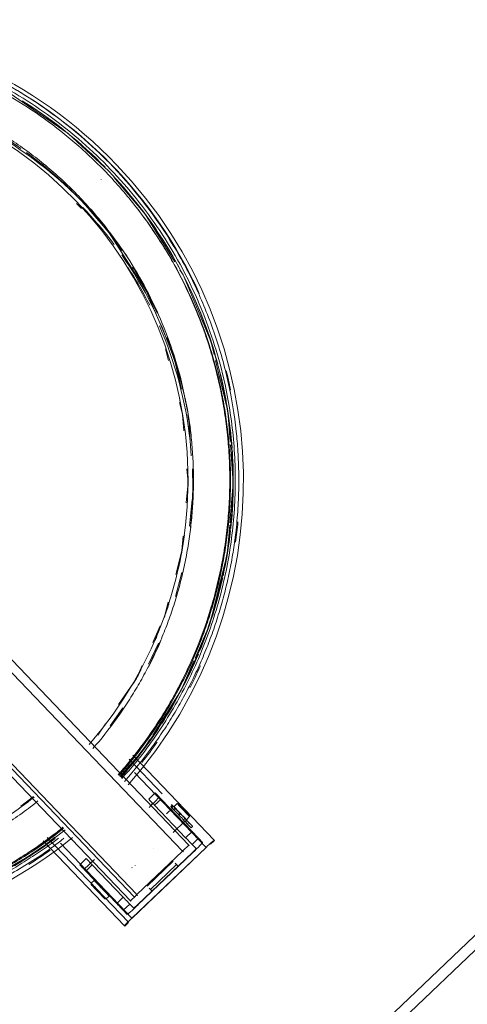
# Model space of a CAD drawing. Header units: metres. Extents: x 135583 to 135939, y 457896 to 458258.
# Tile 225 of 256: x 135770.972 to 135771.221, y 457945.321 to 457945.869. Entities that reach past the tile are written whole.
import ezdxf

# ---------------------------------------------------------------- set-up
doc = ezdxf.new("R2010")
doc.units = ezdxf.units.M
doc.layers.add('NIEUWE INSTALLATIE', color=250, linetype='Continuous', lineweight=0)

msp = doc.modelspace()

# ---------------------------------------------------------------- linework, layer by layer
at = {"layer": 'NIEUWE INSTALLATIE'}
for p, q in [((135770.67865, 457945.81549), (135771.06662, 457945.40945)), ((135770.67795, 457945.80899), (135771.06295, 457945.40606)), ((135770.64612, 457945.7844), (135771.03408, 457945.37837)), ((135770.65003, 457945.78465), (135771.03625, 457945.38044)), ((135771.03764, 457945.38188), (135770.65264, 457945.78482)), ((135771.02229, 457945.78429), (135771.02209, 457945.7845)), ((135771.02229, 457945.78429), (135771.02212, 457945.78447)), ((135771.01786, 457945.77996), (135771.01781, 457945.78)), ((135771.00675, 457945.76379), (135771.00414, 457945.76652)), ((135771.00892, 457945.76586), (135771.0063, 457945.7686)), ((135771.05527, 457945.67916), (135771.05358, 457945.68574)), ((135771.06241, 457945.66318), (135771.05778, 457945.68262)), ((135771.06299, 457945.64904), (135771.06128, 457945.65572)), ((135771.06373, 457945.63996), (135771.063, 457945.64899)), ((135771.06783, 457945.62615), (135771.06675, 457945.64276)), ((135771.06688, 457945.58687), (135771.06842, 457945.60174)), ((135771.05903, 457945.5479), (135771.06271, 457945.56109)), ((135771.05305, 457945.53672), (135771.05512, 457945.54457)), ((135771.04648, 457945.52228), (135771.05066, 457945.53147)), ((135771.04418, 457945.51024), (135771.04967, 457945.52188)), ((135771.02283, 457945.47576), (135771.02983, 457945.48579)), ((135771.0159, 457945.4707), (135771.02015, 457945.47696)), ((135771.03337, 457945.45727), (135771.05178, 457945.43801)), ((135771.08063, 457945.41215), (135771.03535, 457945.45955)), ((135771.03628, 457945.44989), (135771.07612, 457945.40819)), ((135770.97302, 457945.4312), (135770.98015, 457945.43645)), ((135771.0442, 457945.43509), (135771.04781, 457945.43854)), ((135771.04507, 457945.43417), (135771.0442, 457945.43509)), ((135771.05112, 457945.43508), (135771.0475, 457945.43163)), ((135771.04869, 457945.43763), (135771.04781, 457945.43854)), ((135771.06837, 457945.41702), (135771.05112, 457945.43508)), ((135771.0475, 457945.43163), (135771.06476, 457945.41357)), ((135771.0574, 457945.42996), (135771.05414, 457945.42685)), ((135771.05684, 457945.43055), (135771.05719, 457945.43017)), ((135771.05895, 457945.43007), (135771.05809, 457945.42924)), ((135771.06007, 457945.43252), (135771.05826, 457945.43079)), ((135771.06078, 457945.4325), (135771.06007, 457945.43252)), ((135771.06361, 457945.42345), (135771.06448, 457945.42428)), ((135771.06517, 457945.42356), (135771.06698, 457945.42529)), ((135771.06698, 457945.42529), (135771.067, 457945.42599)), ((135771.05778, 457945.41649), (135771.0643, 457945.42273)), ((135771.06776, 457945.41912), (135771.06855, 457945.41987)), ((135770.98782, 457945.41375), (135771.03292, 457945.36656)), ((135771.06476, 457945.41357), (135771.06837, 457945.41702)), ((135771.06836, 457945.40981), (135771.07197, 457945.41326)), ((135771.07197, 457945.41326), (135771.07418, 457945.41095)), ((135770.98546, 457945.41188), (135771.03075, 457945.36449)), ((135771.03491, 457945.36882), (135770.99507, 457945.41051)), ((135771.07612, 457945.40819), (135771.03491, 457945.36882)), ((135771.07621, 457945.4081), (135771.035, 457945.36872)), ((135771.0469, 457945.40766), (135771.04685, 457945.40771)), ((135771.06662, 457945.40945), (135771.06687, 457945.40919)), ((135771.07056, 457945.4075), (135771.06836, 457945.40981)), ((135771.07861, 457945.40993), (135771.08078, 457945.41201)), ((135771.08063, 457945.41215), (135771.08077, 457945.41201)), ((135771.00588, 457945.39847), (135771.00949, 457945.40193)), ((135771.00949, 457945.40193), (135771.01037, 457945.40101)), ((135771.06295, 457945.40606), (135771.03764, 457945.38188)), ((135771.03811, 457945.37632), (135771.06848, 457945.40533)), ((135771.00588, 457945.39847), (135771.00675, 457945.39756)), ((135771.0128, 457945.39847), (135771.00918, 457945.39502)), ((135771.03005, 457945.38041), (135771.0128, 457945.39847)), ((135771.03487, 457945.39693), (135771.03493, 457945.39687)), ((135771.03673, 457945.39803), (135771.03677, 457945.39798)), ((135771.04345, 457945.38666), (135771.05791, 457945.40048)), ((135771.05973, 457945.39857), (135771.04527, 457945.38475)), ((135771.04621, 457945.38377), (135771.06067, 457945.39758)), ((135771.06067, 457945.39759), (135771.05973, 457945.39857)), ((135771.02644, 457945.37696), (135771.00918, 457945.39502)), ((135771.01224, 457945.3882), (135771.01222, 457945.38749)), ((135771.0139, 457945.38979), (135771.01224, 457945.3882)), ((135771.02053, 457945.37952), (135771.02219, 457945.38111)), ((135771.03005, 457945.38041), (135771.02644, 457945.37696)), ((135771.04527, 457945.38475), (135771.04621, 457945.38377)), ((135771.01982, 457945.37954), (135771.02053, 457945.37952)), ((135771.03365, 457945.37665), (135771.03004, 457945.37319)), ((135771.03586, 457945.37434), (135771.03365, 457945.37665)), ((135771.03434, 457945.3781), (135771.03408, 457945.37837)), ((135771.23588, 457945.36909), (135770.87438, 457945.02368)), ((135771.03224, 457945.37088), (135771.03004, 457945.37319)), ((135771.24003, 457945.36475), (135770.87852, 457945.01934)), ((135771.03088, 457945.36434), (135771.03075, 457945.36449)), ((135771.03089, 457945.36434), (135771.03306, 457945.36641))]:
    msp.add_line(p, q, dxfattribs=at)
at = {"layer": 'NIEUWE INSTALLATIE', "flags": 128}
for points in [[(135770.68627, 457945.80589), (135770.70083, 457945.81771), (135770.73557, 457945.83765), (135770.77305, 457945.85177), (135770.81231, 457945.85972), (135770.85225, 457945.86128), (135770.89193, 457945.85644), (135770.93044, 457945.84527), (135770.96658, 457945.82811), (135770.99941, 457945.80545), (135771.02209, 457945.7845)], [(135771.0588, 457945.73409), (135771.04219, 457945.76068), (135771.02483, 457945.78127)], [(135771.05519, 457945.68881), (135771.04279, 457945.71797), (135771.02214, 457945.75013), (135771.01083, 457945.76332)], [(135771.08065, 457945.68241), (135771.07882, 457945.68997), (135771.06333, 457945.72686), (135771.06155, 457945.7297)], [(135771.08951, 457945.63411), (135771.08823, 457945.65099), (135771.08145, 457945.67908)], [(135771.08937, 457945.58875), (135771.09126, 457945.61114), (135771.08966, 457945.63224)], [(135771.06507, 457945.59988), (135771.06608, 457945.61122), (135771.06546, 457945.61878)], [(135771.07, 457945.51347), (135771.07816, 457945.53245), (135771.08789, 457945.57131), (135771.08926, 457945.58747)], [(135771.05923, 457945.56012), (135771.06272, 457945.57334), (135771.06342, 457945.58132)], [(135771.04643, 457945.47063), (135771.06235, 457945.49565), (135771.06934, 457945.51193)], [(135771.02741, 457945.48762), (135771.03734, 457945.50222), (135771.04063, 457945.50945)], [(135771.0282, 457945.44766), (135771.04085, 457945.46186), (135771.04492, 457945.46827)], [(135771.0573, 457945.43166), (135771.0571, 457945.43147), (135771.0569, 457945.43128), (135771.0567, 457945.43109), (135771.0565, 457945.4309)], [(135771.05763, 457945.43131), (135771.05743, 457945.43112), (135771.05723, 457945.43093), (135771.05703, 457945.43074), (135771.05684, 457945.43055)], [(135771.05697, 457945.4304), (135771.05717, 457945.43059), (135771.05737, 457945.43078), (135771.05757, 457945.43097), (135771.05777, 457945.43116)], [(135771.05826, 457945.42905), (135771.05846, 457945.42924), (135771.05866, 457945.42943), (135771.05886, 457945.42962), (135771.05906, 457945.42981)], [(135771.06067, 457945.42654), (135771.06087, 457945.42673), (135771.06107, 457945.42692), (135771.06126, 457945.42711), (135771.06146, 457945.4273)], [(135771.06187, 457945.42687), (135771.06168, 457945.42668), (135771.06148, 457945.42649), (135771.06128, 457945.4263), (135771.06108, 457945.42611)], [(135771.0652, 457945.42338), (135771.065, 457945.42319), (135771.0648, 457945.423), (135771.0646, 457945.42281), (135771.06441, 457945.42262)], [(135771.06467, 457945.42235), (135771.06487, 457945.42254), (135771.06507, 457945.42273), (135771.06527, 457945.42292), (135771.06547, 457945.42311)], [(135770.99204, 457945.41391), (135770.9829, 457945.40649), (135770.97631, 457945.40271)], [(135771.06071, 457945.39761), (135771.06104, 457945.39793), (135771.06863, 457945.40518)], [(135770.97388, 457945.40131), (135770.94817, 457945.38655), (135770.93158, 457945.3803)], [(135771.03826, 457945.37616), (135771.04585, 457945.38342), (135771.04618, 457945.38373)]]:
    msp.add_lwpolyline(points, dxfattribs=at)
at = {"layer": 'NIEUWE INSTALLATIE'}
for centre, major_axis, ratio, start_param, end_param in [((135770.84202, 457945.61194), (-0.18437, -0.17616), 0.999094, 3.141581, 4.628353), ((135770.84152, 457945.61247), (-0.16245, -0.15522), 0.999094, 3.141581, 4.61673), ((135770.84202, 457945.61194), (-0.1829, -0.17476), 0.999094, 2.804982, 3.501724), ((135770.84197, 457945.61199), (-0.18032, -0.1723), 0.999094, 3.233981, 3.392686), ((135770.84177, 457945.61221), (-0.18032, -0.1723), 0.999094, 3.153978, 3.379998), ((135770.84218, 457945.61178), (-0.16412, -0.15682), 0.999094, 3.334898, 3.510515), ((135770.8448, 457945.60904), (-0.16412, -0.15682), 0.999094, 3.155181, 3.468185), ((135770.84218, 457945.61178), (-0.16412, -0.15682), 0.999094, 3.158075, 3.317877), ((135770.84202, 457945.61194), (-0.18437, -0.17616), 0.999094, 1.653918, 3.141581), ((135770.84177, 457945.61221), (-0.18032, -0.1723), 0.999094, 1.655918, 3.141592), ((135770.84152, 457945.61247), (-0.16245, -0.15522), 0.999094, 1.664731, 3.141581), ((135770.8448, 457945.60904), (-0.16268, -0.15544), 0.999094, 3.020972, 3.141581), ((135770.84218, 457945.61178), (-0.16412, -0.15682), 0.999094, 2.981367, 3.125098), ((135770.84197, 457945.61199), (-0.18032, -0.1723), 0.999094, 2.903189, 3.050188), ((135770.8448, 457945.60904), (-0.16412, -0.15682), 0.999094, 3.074754, 3.122512), ((135770.8448, 457945.60904), (-0.16412, -0.15682), 0.999094, 2.980007, 3.052682), ((135770.8448, 457945.60904), (-0.16268, -0.15544), 0.999094, 2.692782, 2.988927), ((135770.8448, 457945.60904), (-0.16195, -0.15475), 0.999094, 2.845952, 2.954326), ((135770.84218, 457945.61178), (-0.16412, -0.15682), 0.999094, 2.804301, 2.932154), ((135770.84197, 457945.61199), (-0.18032, -0.1723), 0.999094, 2.643576, 2.882351), ((135770.8448, 457945.60904), (-0.16195, -0.15475), 0.999094, 2.492305, 2.789582), ((135770.84218, 457945.61178), (-0.16412, -0.15682), 0.999094, 2.638761, 2.739726), ((135770.8448, 457945.60904), (-0.16268, -0.15544), 0.999094, 2.522418, 2.686118), ((135770.84197, 457945.61199), (-0.18032, -0.1723), 0.999094, 2.452266, 2.629806), ((135770.84202, 457945.61194), (-0.1829, -0.17476), 0.999094, 2.580583, 2.624124), ((135770.84218, 457945.61178), (-0.16412, -0.15682), 0.999094, 2.626377, 2.632203), ((135770.84218, 457945.61178), (-0.16195, -0.15475), 0.999094, 2.548921, 2.587183), ((135770.84218, 457945.61178), (-0.16412, -0.15682), 0.999094, 2.498938, 2.543612), ((135770.84197, 457945.61199), (-0.18032, -0.1723), 0.999094, 2.272325, 2.444754), ((135770.84218, 457945.61178), (-0.16195, -0.15475), 0.999094, 2.348927, 2.402383), ((135770.8448, 457945.60904), (-0.16195, -0.15475), 0.999094, 2.276757, 2.422323), ((135770.84202, 457945.61194), (-0.1829, -0.17476), 0.999094, 2.243983, 2.288865), ((135770.84197, 457945.61199), (-0.18032, -0.1723), 0.999094, 2.165883, 2.267161), ((135770.84218, 457945.61178), (-0.16195, -0.15475), 0.999094, 2.157913, 2.245569), ((135770.84197, 457945.61199), (-0.18032, -0.1723), 0.999094, 1.988938, 2.161101), ((135770.84218, 457945.61178), (-0.16195, -0.15475), 0.999094, 2.032784, 2.069085), ((135770.84218, 457945.61178), (-0.16412, -0.15682), 0.999094, 1.905742, 1.977885), ((135770.84218, 457945.61178), (-0.16195, -0.15475), 0.999094, 1.971902, 1.9828), ((135770.84197, 457945.61199), (-0.18032, -0.1723), 0.999094, 1.806469, 1.982227), ((135770.84218, 457945.61178), (-0.16195, -0.15475), 0.999094, 1.847984, 1.892113), ((135770.84202, 457945.61194), (-0.1829, -0.17476), 0.999094, 1.907384, 1.95997), ((135770.84197, 457945.61199), (-0.18032, -0.1723), 0.999094, 1.655923, 1.795214), ((135770.84202, 457945.61194), (-0.1829, -0.17476), 0.999094, 1.711058, 1.766866), ((135770.84202, 457945.61194), (-0.18437, -0.17616), 0.999094, 6.283174, 7.769945), ((135770.84177, 457945.61221), (-0.18032, -0.1723), 0.999094, 0, 1.484579), ((135771.04765, 457945.43148), (-0.00345, 0.00362), 0.000001, 6.240619, 7.811416), ((135771.04423, 457945.43071), (-0.00578, -0.00553), 0.042553, 1.570797, 3.141593), ((135771.05126, 457945.43493), (-0.00345, 0.00362), 0.000001, 6.240619, 7.811416), ((135771.04423, 457945.43071), (-0.00217, -0.00207), 0.042553, 2.356195, 3.141593), ((135771.06085, 457945.42635), (-0.00691, 0.00723), 0.000001, 0.889698, 1.528301), ((135771.05795, 457945.43097), (-0.00104, 0.00108), 0.000001, 5.393947, 7.158138), ((135771.06085, 457945.42635), (-0.00691, 0.00723), 0.000001, 5.241739, 5.30642), ((135771.06165, 457945.42711), (-0.00691, 0.00723), 0.000001, 0.890072, 1.52823), ((135771.06085, 457945.42635), (-0.00345, 0.00362), 0.000001, 6.243963, 6.734088), ((135771.06085, 457945.42635), (-0.00345, 0.00362), 0.000001, 5.946691, 6.240619), ((135771.06172, 457945.42717), (-0.00345, 0.00362), 0.000001, 0, 1.527673), ((135771.06172, 457945.42717), (-0.00345, 0.00362), 0.000001, 5.369862, 6.226946), ((135771.06172, 457945.42717), (-0.00276, 0.00289), 0.000001, 0.008564, 0.191906), ((135771.06172, 457945.42717), (-0.00276, 0.00289), 0.000001, 6.098187, 6.240619), ((135771.06353, 457945.4289), (-0.00345, 0.00362), 0.000001, 0, 1.527838), ((135771.06353, 457945.4289), (-0.00345, 0.00362), 0.000001, 4.669823, 6.240619), ((135771.06389, 457945.42925), (-0.00311, 0.00325), 0.000001, 4.94079, 6.240619), ((135771.06389, 457945.42925), (-0.00311, 0.00325), 0.000001, 6.283185, 9.380396), ((135771.06085, 457945.42635), (-0.00691, 0.00723), 0.000001, 1.52823, 3.099027), ((135771.06165, 457945.42711), (-0.00691, 0.00723), 0.000001, 1.527738, 4.031655), ((135771.06172, 457945.42717), (-0.00345, 0.00362), 0.000001, 1.52823, 3.099027), ((135771.06353, 457945.4289), (-0.00345, 0.00362), 0.000001, 1.52823, 3.099027), ((135771.06353, 457945.4289), (-0.00345, 0.00362), 0.000001, 3.140693, 4.669823), ((135771.06172, 457945.42717), (-0.00345, 0.00362), 0.000001, 3.141593, 4.046668), ((135771.06389, 457945.42925), (-0.00311, 0.00325), 0.000001, 3.145272, 4.568598), ((135771.06085, 457945.42635), (-0.00691, 0.00723), 0.000001, 3.141593, 4.152097), ((135770.84197, 457945.61199), (-0.18032, -0.1723), 0.999094, 1.346276, 1.454892), ((135771.0649, 457945.41342), (-0.00345, 0.00362), 0.000001, 1.52823, 3.099027), ((135771.06852, 457945.41687), (-0.00345, 0.00362), 0.000001, 1.52823, 3.099027), ((135771.063, 457945.406), (-0.00362, -0.00345), 0.016385, 3.141593, 4.712389), ((135771.06839, 457945.40543), (-0.00217, -0.00207), 0.042553, 1.570797, 3.141593), ((135771.06839, 457945.40543), (-0.00578, -0.00553), 0.042553, 1.570797, 3.141593), ((135771.0763, 457945.40801), (-0.00434, -0.00414), 0.042553, 3.141593, 4.712389), ((135771.07525, 457945.41779), (-0.00553, 0.00578), 0.000001, 3.099027, 3.130349), ((135770.84202, 457945.61194), (-0.1829, -0.17476), 0.999094, 1.374684, 1.43048), ((135771.01294, 457945.39832), (-0.00345, 0.00362), 0.000001, 6.240619, 7.811416), ((135771.00933, 457945.39486), (-0.00345, 0.00362), 0.000001, 6.240619, 7.811416), ((135771.01387, 457945.40169), (-0.00578, -0.00553), 0.042553, 0, 1.570797), ((135771.01387, 457945.40169), (-0.00217, -0.00207), 0.042553, 0.000001, 0.785399), ((135771.0549, 457945.40362), (-0.00484, 0.00506), 0.000001, 2.573416, 3.099027), ((135771.05583, 457945.40264), (-0.00484, 0.00506), 0.000001, 3.139289, 3.884425), ((135771.01602, 457945.38351), (-0.0038, 0.00398), 0.000001, 6.258165, 9.382212), ((135771.01602, 457945.38351), (-0.0038, 0.00398), 0.000001, 5.297393, 6.236729), ((135771.01639, 457945.38386), (-0.00414, 0.00434), 0.000001, 0, 1.528492), ((135771.01639, 457945.38386), (-0.00414, 0.00434), 0.000001, 4.669823, 6.240619), ((135771.01805, 457945.38545), (-0.00414, 0.00434), 0.000001, 6.277157, 7.811416), ((135771.01805, 457945.38545), (-0.00414, 0.00434), 0.000001, 4.771749, 6.240619), ((135771.01805, 457945.38545), (-0.00414, 0.00434), 0.000001, 1.52823, 3.099027), ((135771.04044, 457945.38981), (-0.00484, 0.00506), 0.000001, 2.575428, 3.098358), ((135771.01639, 457945.38386), (-0.00414, 0.00434), 0.000001, 1.52823, 3.099027), ((135771.01639, 457945.38386), (-0.00414, 0.00434), 0.000001, 3.12833, 4.669823), ((135771.01602, 457945.38351), (-0.0038, 0.00398), 0.000001, 3.141592, 4.220748), ((135771.01805, 457945.38545), (-0.00414, 0.00434), 0.000001, 3.120361, 4.669823), ((135771.0302, 457945.38026), (-0.00345, 0.00362), 0.000001, 1.52823, 3.099027), ((135771.0377, 457945.38182), (-0.00362, -0.00345), 0.016385, 4.712389, 6.283185), ((135771.04137, 457945.38883), (-0.00484, 0.00506), 0.000001, 3.141593, 3.886445), ((135771.02659, 457945.3768), (-0.00345, 0.00362), 0.000001, 1.52823, 3.099027), ((135771.03803, 457945.37641), (-0.00578, -0.00553), 0.042553, 0, 1.570797), ((135771.03803, 457945.37641), (-0.00217, -0.00207), 0.042553, 0, 1.570797), ((135771.03508, 457945.36863), (-0.00434, -0.00414), 0.042553, 4.712389, 6.283185), ((135771.02536, 457945.37012), (-0.00553, 0.00578), 0.000001, 3.092459, 3.141593)]:
    msp.add_ellipse(centre, major_axis=major_axis, ratio=ratio, start_param=start_param, end_param=end_param, dxfattribs=at)
for points, knots in [([(135770.68325, 457945.80898), (135770.68483, 457945.81026), (135770.69368, 457945.81721), (135770.70691, 457945.82625), (135770.72282, 457945.83529), (135770.73511, 457945.84143), (135770.74785, 457945.84695), (135770.76075, 457945.85171), (135770.77388, 457945.85576), (135770.79182, 457945.86024), (135770.81439, 457945.86396), (135770.83747, 457945.86521), (135770.85577, 457945.8647), (135770.86861, 457945.86364), (135770.88048, 457945.86207), (135770.89493, 457945.85951), (135770.91994, 457945.85339), (135770.94742, 457945.84267), (135770.97321, 457945.82851), (135770.99763, 457945.81216), (135771.01433, 457945.7975), (135771.02442, 457945.78693)], [-0.9458943, -0.9458943, -0.9458943, -0.9458943, -0.9305556, -0.8611111, -0.8263889, -0.7916667, -0.7569444, -0.7222222, -0.6875, -0.6527778, -0.5833333, -0.5138889, -0.4791667, -0.4444444, -0.4166667, -0.3888889, -0.3333333, -0.2222222, -0.1666667, -0.1111111, 0, 0, 0, 0]), ([(135770.68462, 457945.80755), (135770.68473, 457945.80763), (135770.69053, 457945.81229), (135770.69956, 457945.8189), (135770.71193, 457945.82677), (135770.72138, 457945.83221), (135770.73104, 457945.83723), (135770.74099, 457945.84187), (135770.75115, 457945.84607), (135770.7614, 457945.84979), (135770.77181, 457945.85307), (135770.78241, 457945.8559), (135770.79313, 457945.85827), (135770.80388, 457945.86016), (135770.81469, 457945.86158), (135770.82562, 457945.86253), (135770.83658, 457945.863), (135770.8475, 457945.863), (135770.8584, 457945.86252), (135770.87297, 457945.86124), (135770.891, 457945.85844), (135770.91934, 457945.8515), (135770.95343, 457945.83821), (135770.99095, 457945.81541), (135771.02394, 457945.78644), (135771.05137, 457945.75217), (135771.07245, 457945.71365), (135771.08358, 457945.68074), (135771.0888, 457945.65572), (135771.09109, 457945.63952), (135771.09233, 457945.62308), (135771.09248, 457945.60671), (135771.09157, 457945.59034), (135771.08957, 457945.57397), (135771.08653, 457945.55792), (135771.08243, 457945.54198), (135771.07729, 457945.52636), (135771.07119, 457945.5112), (135771.06401, 457945.4963), (135771.05598, 457945.48206), (135771.047, 457945.46839), (135771.0381, 457945.45629), (135771.03186, 457945.44939), (135771.02923, 457945.44657)], [0.0272672, 0.0272672, 0.0272672, 0.0272672, 0.0277778, 0.0555556, 0.0694444, 0.0833333, 0.0972222, 0.1111111, 0.125, 0.1388889, 0.1527778, 0.1666667, 0.1805556, 0.1944444, 0.2083333, 0.2222222, 0.2361111, 0.25, 0.2638889, 0.2777778, 0.3055556, 0.3333333, 0.3888889, 0.4444444, 0.5, 0.5555556, 0.6111111, 0.6666667, 0.6875, 0.7083333, 0.7291667, 0.75, 0.7708333, 0.7916667, 0.8125, 0.8333333, 0.8541667, 0.875, 0.8958333, 0.9166667, 0.9375, 0.9583333, 0.9730584, 0.9730584, 0.9730584, 0.9730584]), ([(135771.02721, 457945.44858), (135771.02822, 457945.44972), (135771.03485, 457945.45737), (135771.04636, 457945.47243), (135771.05748, 457945.49066), (135771.06528, 457945.50597), (135771.0723, 457945.52176), (135771.078, 457945.53784), (135771.08249, 457945.55452), (135771.08518, 457945.56711), (135771.08721, 457945.57979), (135771.08859, 457945.59259), (135771.0893, 457945.60551), (135771.08934, 457945.61835), (135771.08871, 457945.63118), (135771.08741, 457945.64404), (135771.08544, 457945.65678), (135771.08283, 457945.66935), (135771.07956, 457945.6818), (135771.07432, 457945.69821), (135771.06624, 457945.71803), (135771.05406, 457945.74084), (135771.04205, 457945.75856), (135771.03132, 457945.77203), (135771.02279, 457945.78166), (135771.01378, 457945.79082), (135771.0018, 457945.80179), (135770.98647, 457945.81392), (135770.96727, 457945.82643), (135770.947, 457945.83708), (135770.92936, 457945.84438), (135770.91486, 457945.84924), (135770.90387, 457945.85235), (135770.89275, 457945.85495), (135770.88146, 457945.85706), (135770.8701, 457945.85863), (135770.85873, 457945.85968), (135770.84733, 457945.8602), (135770.83585, 457945.86019), (135770.82439, 457945.85965), (135770.81302, 457945.85858), (135770.80171, 457945.857), (135770.79042, 457945.85488), (135770.77924, 457945.85224), (135770.76827, 457945.84911), (135770.75745, 457945.84548), (135770.74672, 457945.84132), (135770.73622, 457945.83667), (135770.72602, 457945.83158), (135770.71605, 457945.82603), (135770.70304, 457945.81792), (135770.69309, 457945.811), (135770.68691, 457945.80582), (135770.68655, 457945.80551)], [-0.9727421, -0.9727421, -0.9727421, -0.9727421, -0.9669118, -0.9338235, -0.9007353, -0.8841912, -0.8676471, -0.8345588, -0.8180147, -0.8014706, -0.7849265, -0.7683824, -0.7518382, -0.7352941, -0.71875, -0.7022059, -0.6856618, -0.6691176, -0.6525735, -0.6360294, -0.6029412, -0.5698529, -0.5367647, -0.5202206, -0.5036765, -0.4871324, -0.4705882, -0.4411765, -0.4117647, -0.3823529, -0.3529412, -0.3382353, -0.3235294, -0.3088235, -0.2941176, -0.2794118, -0.2647059, -0.25, -0.2352941, -0.2205882, -0.2058824, -0.1911765, -0.1764706, -0.1617647, -0.1470588, -0.1323529, -0.1176471, -0.1029412, -0.0882353, -0.0735294, -0.0588235, -0.0294118, -0.0276076, -0.0276076, -0.0276076, -0.0276076]), ([(135771.01317, 457945.46317), (135771.01776, 457945.46845), (135771.02434, 457945.47676), (135771.03229, 457945.48836), (135771.0378, 457945.49727), (135771.04289, 457945.50642), (135771.0476, 457945.51586), (135771.05186, 457945.52552), (135771.05565, 457945.5353), (135771.05898, 457945.54524), (135771.06187, 457945.55538), (135771.06429, 457945.56566), (135771.06621, 457945.57596), (135771.06766, 457945.58635), (135771.06864, 457945.59684), (135771.06913, 457945.60738), (135771.06913, 457945.61787), (135771.06864, 457945.62835), (135771.06735, 457945.64235), (135771.06453, 457945.65965), (135771.05924, 457945.68), (135771.05208, 457945.69981), (135771.04018, 457945.72519), (135771.02431, 457945.7495), (135771.00722, 457945.76893), (135770.99592, 457945.77989), (135770.98401, 457945.7903), (135770.96825, 457945.80206), (135770.94783, 457945.81419), (135770.92998, 457945.82243), (135770.91514, 457945.82793), (135770.90386, 457945.83145), (135770.89243, 457945.83437), (135770.88083, 457945.8367), (135770.86908, 457945.83844), (135770.85733, 457945.83955), (135770.84554, 457945.84005), (135770.83366, 457945.83994), (135770.82185, 457945.83921), (135770.81014, 457945.83788), (135770.79847, 457945.83594), (135770.78298, 457945.83251), (135770.76799, 457945.82795), (135770.75321, 457945.82217), (135770.73882, 457945.81566), (135770.72173, 457945.80616), (135770.70773, 457945.7968), (135770.70113, 457945.79132), (135770.70058, 457945.79086)], [0.0295421, 0.0295421, 0.0295421, 0.0295421, 0.0588235, 0.0735294, 0.0882353, 0.1029412, 0.1176471, 0.1323529, 0.1470588, 0.1617647, 0.1764706, 0.1911765, 0.2058824, 0.2205882, 0.2352941, 0.25, 0.2647059, 0.2794118, 0.2941176, 0.3235294, 0.3529412, 0.3823529, 0.4117647, 0.4705882, 0.5036765, 0.5202206, 0.5367647, 0.5698529, 0.6029412, 0.6360294, 0.6525735, 0.6691176, 0.6856618, 0.7022059, 0.71875, 0.7352941, 0.7518382, 0.7683824, 0.7849265, 0.8014706, 0.8180147, 0.8345588, 0.8676471, 0.8841912, 0.9007353, 0.9338235, 0.9669118, 0.9699426, 0.9699426, 0.9699426, 0.9699426]), ([(135771.09381, 457945.62871), (135771.09357, 457945.63238), (135771.09246, 457945.64523), (135771.08965, 457945.6624), (135771.0852, 457945.68029), (135771.08115, 457945.69344), (135771.07638, 457945.70635), (135771.06908, 457945.72327), (135771.05399, 457945.75158), (135771.03704, 457945.77372), (135771.02442, 457945.78693)], [0.5555795, 0.5555795, 0.5555795, 0.5555795, 0.5833333, 0.6527778, 0.6875, 0.7222222, 0.7569444, 0.7916667, 0.8611111, 1, 1, 1, 1]), ([(135770.65396, 457945.77827), (135770.65139, 457945.77537), (135770.64534, 457945.7682), (135770.63634, 457945.75624), (135770.62739, 457945.74254), (135770.61935, 457945.7283), (135770.61217, 457945.7134), (135770.60607, 457945.69824), (135770.60093, 457945.68262), (135770.59683, 457945.66668), (135770.59379, 457945.65063), (135770.59179, 457945.63426), (135770.59088, 457945.61789), (135770.59103, 457945.60152), (135770.59227, 457945.58508), (135770.59456, 457945.56887), (135770.59978, 457945.54386), (135770.61091, 457945.51095), (135770.63199, 457945.47243), (135770.65942, 457945.43816), (135770.69241, 457945.40919), (135770.72993, 457945.38639), (135770.76402, 457945.3731), (135770.79236, 457945.36616), (135770.81039, 457945.36336), (135770.82496, 457945.36208), (135770.83586, 457945.3616), (135770.84678, 457945.3616), (135770.85774, 457945.36207), (135770.86867, 457945.36302), (135770.87948, 457945.36444), (135770.89023, 457945.36633), (135770.90095, 457945.3687), (135770.91155, 457945.37153), (135770.92195, 457945.37481), (135770.93221, 457945.37853), (135770.94237, 457945.38273), (135770.95232, 457945.38737), (135770.96198, 457945.39239), (135770.97144, 457945.39783), (135770.98216, 457945.4047), (135770.98972, 457945.4099), (135770.994, 457945.41322)], [-0.9730605, -0.9730605, -0.9730605, -0.9730605, -0.9583333, -0.9375, -0.9166667, -0.8958333, -0.875, -0.8541667, -0.8333333, -0.8125, -0.7916667, -0.7708333, -0.75, -0.7291667, -0.7083333, -0.6875, -0.6666667, -0.6111111, -0.5555556, -0.5, -0.4444444, -0.3888889, -0.3333333, -0.3055556, -0.2777778, -0.2638889, -0.25, -0.2361111, -0.2222222, -0.2083333, -0.1944444, -0.1805556, -0.1666667, -0.1527778, -0.1388889, -0.125, -0.1111111, -0.0972222, -0.0833333, -0.0694444, -0.0555556, -0.035006, -0.035006, -0.035006, -0.035006]), ([(135770.99657, 457945.41934), (135770.99621, 457945.41904), (135770.98986, 457945.41398), (135770.98009, 457945.40693), (135770.96705, 457945.39885), (135770.95708, 457945.3933), (135770.94688, 457945.38821), (135770.93638, 457945.38356), (135770.92565, 457945.3794), (135770.91483, 457945.37576), (135770.90385, 457945.37263), (135770.89268, 457945.36999), (135770.88139, 457945.36787), (135770.87008, 457945.36629), (135770.85871, 457945.36523), (135770.84725, 457945.36469), (135770.83577, 457945.36468), (135770.82437, 457945.3652), (135770.813, 457945.36624), (135770.80164, 457945.36782), (135770.79035, 457945.36992), (135770.77923, 457945.37253), (135770.76824, 457945.37564), (135770.75374, 457945.38049), (135770.7361, 457945.38779), (135770.71583, 457945.39844), (135770.69663, 457945.41095), (135770.6813, 457945.42308), (135770.66932, 457945.43405), (135770.66031, 457945.44321), (135770.65178, 457945.45284), (135770.64105, 457945.46631), (135770.62904, 457945.48404), (135770.61686, 457945.50684), (135770.60878, 457945.52666), (135770.60353, 457945.54308), (135770.60027, 457945.55552), (135770.59766, 457945.5681), (135770.59569, 457945.58083), (135770.59439, 457945.59369), (135770.59376, 457945.60652), (135770.5938, 457945.61937), (135770.59451, 457945.63228), (135770.59589, 457945.64509), (135770.59792, 457945.65776), (135770.60061, 457945.67036), (135770.6051, 457945.68703), (135770.6108, 457945.70311), (135770.61782, 457945.7189), (135770.62561, 457945.73423), (135770.6368, 457945.75236), (135770.64812, 457945.76769), (135770.65493, 457945.77509), (135770.65595, 457945.77618)], [0.0276116, 0.0276116, 0.0276116, 0.0276116, 0.0294118, 0.0588235, 0.0735294, 0.0882353, 0.1029412, 0.1176471, 0.1323529, 0.1470588, 0.1617647, 0.1764706, 0.1911765, 0.2058824, 0.2205882, 0.2352941, 0.25, 0.2647059, 0.2794118, 0.2941176, 0.3088235, 0.3235294, 0.3382353, 0.3529412, 0.3823529, 0.4117647, 0.4411765, 0.4705882, 0.4871324, 0.5036765, 0.5202206, 0.5367647, 0.5698529, 0.6029412, 0.6360294, 0.6525735, 0.6691176, 0.6856618, 0.7022059, 0.71875, 0.7352941, 0.7518382, 0.7683824, 0.7849265, 0.8014706, 0.8180147, 0.8345588, 0.8676471, 0.8841912, 0.9007353, 0.9338235, 0.9669118, 0.9727355, 0.9727355, 0.9727355, 0.9727355]), ([(135771.0362, 457945.76588), (135771.04093, 457945.7599), (135771.04985, 457945.74752), (135771.06147, 457945.72777), (135771.07119, 457945.70704), (135771.07767, 457945.6891), (135771.08186, 457945.67439), (135771.08447, 457945.66327), (135771.08657, 457945.65205), (135771.08815, 457945.64068), (135771.08921, 457945.62926), (135771.08974, 457945.61786), (135771.08973, 457945.60644), (135771.0892, 457945.59498), (135771.08814, 457945.58355), (135771.08656, 457945.57225), (135771.08447, 457945.56103), (135771.08184, 457945.54985), (135771.07869, 457945.53881), (135771.07507, 457945.52799), (135771.07095, 457945.51735), (135771.0663, 457945.50682), (135771.06118, 457945.49654), (135771.05563, 457945.48659), (135771.04964, 457945.47688), (135771.04095, 457945.46426), (135771.03353, 457945.45456), (135771.02801, 457945.44857), (135771.02763, 457945.44816)], [-0.4705882, -0.4705882, -0.4705882, -0.4705882, -0.4411765, -0.4117647, -0.3823529, -0.3529412, -0.3382353, -0.3235294, -0.3088235, -0.2941176, -0.2794118, -0.2647059, -0.25, -0.2352941, -0.2205882, -0.2058824, -0.1911765, -0.1764706, -0.1617647, -0.1470588, -0.1323529, -0.1176471, -0.1029412, -0.0882353, -0.0735294, -0.0588235, -0.0294118, -0.0272673, -0.0272673, -0.0272673, -0.0272673]), ([(135770.66993, 457945.7617), (135770.66534, 457945.75643), (135770.65875, 457945.74811), (135770.65081, 457945.73651), (135770.6453, 457945.7276), (135770.64021, 457945.71846), (135770.6355, 457945.70902), (135770.63124, 457945.69935), (135770.62745, 457945.68957), (135770.62412, 457945.67963), (135770.62123, 457945.66949), (135770.61881, 457945.65922), (135770.61689, 457945.64891), (135770.61544, 457945.63853), (135770.61446, 457945.62803), (135770.61397, 457945.6175), (135770.61397, 457945.60701), (135770.61446, 457945.59653), (135770.61575, 457945.58253), (135770.61857, 457945.56523), (135770.62386, 457945.54487), (135770.63102, 457945.52507), (135770.64292, 457945.49968), (135770.65878, 457945.47537), (135770.67588, 457945.45595), (135770.68718, 457945.44498), (135770.69909, 457945.43457), (135770.71485, 457945.42281), (135770.73527, 457945.41068), (135770.75311, 457945.40244), (135770.76796, 457945.39694), (135770.77924, 457945.39343), (135770.79067, 457945.3905), (135770.80227, 457945.38817), (135770.81402, 457945.38643), (135770.82577, 457945.38532), (135770.83756, 457945.38482), (135770.84944, 457945.38493), (135770.86125, 457945.38566), (135770.87296, 457945.38699), (135770.88463, 457945.38894), (135770.90012, 457945.39236), (135770.91511, 457945.39692), (135770.92989, 457945.4027), (135770.94427, 457945.40921), (135770.96137, 457945.41872), (135770.97536, 457945.42807), (135770.98197, 457945.43355), (135770.98252, 457945.43402)], [0.0295449, 0.0295449, 0.0295449, 0.0295449, 0.0588235, 0.0735294, 0.0882353, 0.1029412, 0.1176471, 0.1323529, 0.1470588, 0.1617647, 0.1764706, 0.1911765, 0.2058824, 0.2205882, 0.2352941, 0.25, 0.2647059, 0.2794118, 0.2941176, 0.3235294, 0.3529412, 0.3823529, 0.4117647, 0.4705882, 0.5036765, 0.5202206, 0.5367647, 0.5698529, 0.6029412, 0.6360294, 0.6525735, 0.6691176, 0.6856618, 0.7022059, 0.71875, 0.7352941, 0.7518382, 0.7683824, 0.7849265, 0.8014706, 0.8180147, 0.8345588, 0.8676471, 0.8841912, 0.9007353, 0.9338235, 0.9669118, 0.9699425, 0.9699425, 0.9699425, 0.9699425]), ([(135771.02728, 457945.44852), (135771.02765, 457945.44894), (135771.03305, 457945.45511), (135771.0406, 457945.46463), (135771.04926, 457945.47729), (135771.05527, 457945.48699), (135771.06081, 457945.49695), (135771.06594, 457945.50723), (135771.07058, 457945.51776), (135771.0747, 457945.5284), (135771.07833, 457945.53922), (135771.08147, 457945.55026), (135771.08411, 457945.56145), (135771.0862, 457945.57267), (135771.08778, 457945.58398), (135771.08884, 457945.5954), (135771.08937, 457945.60687), (135771.08937, 457945.61829), (135771.08885, 457945.62969), (135771.08779, 457945.64112), (135771.0862, 457945.65248), (135771.08411, 457945.66371), (135771.0815, 457945.67483), (135771.07731, 457945.68954), (135771.07082, 457945.70749), (135771.06434, 457945.72131), (135771.06078, 457945.72806)], [0.0272624, 0.0272624, 0.0272624, 0.0272624, 0.0294118, 0.0588235, 0.0735294, 0.0882353, 0.1029412, 0.1176471, 0.1323529, 0.1470588, 0.1617647, 0.1764706, 0.1911765, 0.2058824, 0.2205882, 0.2352941, 0.25, 0.2647059, 0.2794118, 0.2941176, 0.3088235, 0.3235294, 0.3382353, 0.3529412, 0.3823529, 0.4117647, 0.4117647, 0.4117647, 0.4117647]), ([(135771.08413, 457945.54149), (135771.08517, 457945.54503), (135771.08709, 457945.55215), (135771.08948, 457945.56288), (135771.0914, 457945.57371), (135771.09298, 457945.58558), (135771.09405, 457945.59843), (135771.09445, 457945.61217), (135771.09419, 457945.62226), (135771.09387, 457945.62778), (135771.09381, 457945.6287)], [0.3333501, 0.3333501, 0.3333501, 0.3333501, 0.3611111, 0.3888889, 0.4166667, 0.4444444, 0.4791667, 0.5138889, 0.5486111, 0.5555556, 0.5555556, 0.5555556, 0.5555556]), ([(135771.06811, 457945.50046), (135771.06975, 457945.50376), (135771.07287, 457945.51045), (135771.07709, 457945.5206), (135771.08087, 457945.53092), (135771.08309, 457945.53795), (135771.08413, 457945.54149)], [0.2222473, 0.2222473, 0.2222473, 0.2222473, 0.25, 0.2777778, 0.3055556, 0.3333333, 0.3333333, 0.3333333, 0.3333333]), ([(135771.03076, 457945.44492), (135771.03095, 457945.44513), (135771.036, 457945.45086), (135771.04316, 457945.45975), (135771.05165, 457945.47184), (135771.05756, 457945.48111), (135771.06306, 457945.49061), (135771.06647, 457945.49714), (135771.06811, 457945.50045)], [0.0534842, 0.0534842, 0.0534842, 0.0534842, 0.0555556, 0.1111111, 0.1388889, 0.1666667, 0.1944444, 0.2222222, 0.2222222, 0.2222222, 0.2222222]), ([(135770.67907, 457945.45724), (135770.69028, 457945.4455), (135770.70925, 457945.42956), (135770.73379, 457945.41501), (135770.74852, 457945.40784), (135770.7598, 457945.40309), (135770.77131, 457945.39896), (135770.78701, 457945.39428), (135770.80294, 457945.39093), (135770.81921, 457945.38886), (135770.83142, 457945.38799), (135770.84363, 457945.38779), (135770.85509, 457945.38822), (135770.8657, 457945.38914), (135770.87539, 457945.39041), (135770.88502, 457945.3921), (135770.89463, 457945.39423), (135770.90413, 457945.39677), (135770.91344, 457945.3997), (135770.92263, 457945.40304), (135770.93173, 457945.4068), (135770.94064, 457945.41095), (135770.95219, 457945.41695), (135770.96564, 457945.42509), (135770.97582, 457945.43248), (135770.98048, 457945.43615)], [-1, -1, -1, -1, -0.8611111, -0.7916667, -0.7569444, -0.7222222, -0.6875, -0.6527778, -0.5833333, -0.5486111, -0.5138889, -0.4791667, -0.4444444, -0.4166667, -0.3888889, -0.3611111, -0.3333333, -0.3055556, -0.2777778, -0.25, -0.2222222, -0.1944444, -0.1666667, -0.1111111, -0.0608667, -0.0608667, -0.0608667, -0.0608667]), ([(135770.67941, 457945.42497), (135770.68085, 457945.42372), (135770.68886, 457945.41692), (135770.70411, 457945.40554), (135770.72633, 457945.39233), (135770.74576, 457945.38337), (135770.76192, 457945.37738), (135770.7742, 457945.37355), (135770.78664, 457945.37037), (135770.79927, 457945.36783), (135770.81206, 457945.36594), (135770.82484, 457945.36473), (135770.83767, 457945.36418), (135770.8506, 457945.36431), (135770.86345, 457945.3651), (135770.87621, 457945.36655), (135770.88891, 457945.36867), (135770.90577, 457945.37239), (135770.92209, 457945.37735), (135770.93817, 457945.38365), (135770.95383, 457945.39074), (135770.97246, 457945.40108), (135770.9882, 457945.41164), (135770.99584, 457945.41804), (135770.99691, 457945.41895)], [0.5294118, 0.5294118, 0.5294118, 0.5294118, 0.5367647, 0.5698529, 0.6029412, 0.6360294, 0.6525735, 0.6691176, 0.6856618, 0.7022059, 0.71875, 0.7352941, 0.7518382, 0.7683824, 0.7849265, 0.8014706, 0.8180147, 0.8345588, 0.8676471, 0.8841912, 0.9007353, 0.9338235, 0.9669118, 0.9723828, 0.9723828, 0.9723828, 0.9723828]), ([(135770.80165, 457945.36785), (135770.80497, 457945.36731), (135770.81257, 457945.36624), (135770.82442, 457945.36511), (135770.83726, 457945.36457), (135770.85019, 457945.36469), (135770.86305, 457945.36548), (135770.8758, 457945.36693), (135770.8885, 457945.36905), (135770.90537, 457945.37278), (135770.92169, 457945.37774), (135770.93778, 457945.38403), (135770.95345, 457945.39112), (135770.97207, 457945.40147), (135770.98782, 457945.41203), (135770.99546, 457945.41843), (135770.99654, 457945.41935)], [0.7058155, 0.7058155, 0.7058155, 0.7058155, 0.71875, 0.7352941, 0.7518382, 0.7683824, 0.7849265, 0.8014706, 0.8180147, 0.8345588, 0.8676471, 0.8841912, 0.9007353, 0.9338235, 0.9669118, 0.9723884, 0.9723884, 0.9723884, 0.9723884]), ([(135770.94312, 457945.38102), (135770.94481, 457945.38176), (135770.95069, 457945.38442), (135770.96053, 457945.38933), (135770.97639, 457945.39841), (135770.98879, 457945.40652), (135770.99644, 457945.41281), (135770.99702, 457945.41329)], [0.7777778, 0.7777778, 0.7777778, 0.7777778, 0.7916667, 0.8263889, 0.8611111, 0.9305556, 0.9362138, 0.9362138, 0.9362138, 0.9362138])]:
    msp.add_open_spline(points, degree=3, knots=knots, dxfattribs=at)
for points in [[(135771.0635, 457945.40597), (135771.06341, 457945.4059), (135771.06332, 457945.40584), (135771.06322, 457945.40577)], [(135771.0377, 457945.38132), (135771.03777, 457945.38141), (135771.03785, 457945.3815), (135771.03792, 457945.38159)]]:
    msp.add_open_spline(points, degree=3, dxfattribs=at)

doc.saveas('drawing.dxf')
